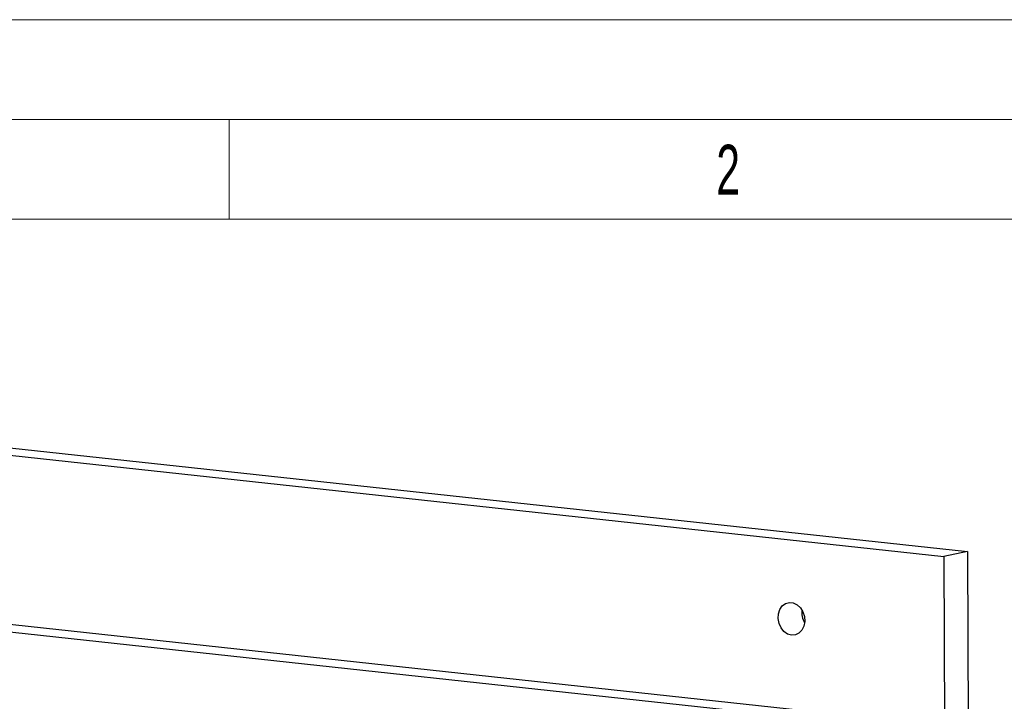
# Model space of a CAD drawing. Header units: millimetres. Extents: x 0 to 2100, y 0 to 1485.
# Tile 43 of 44: x 1498 to 1744, y 1314 to 1485. Entities that reach past the tile are written whole.
import ezdxf

# ---------------------------------------------------------------- set-up
doc = ezdxf.new("R2010")
doc.units = ezdxf.units.MM
doc.header["$LTSCALE"] = 5
doc.styles.add('SLDTEXTSTYLE1', font='TXT', dxfattribs={"width": 0.638186})

msp = doc.modelspace()

# ---------------------------------------------------------------- linework, layer by layer
at = {"color": 7, "linetype": 'Continuous', "lineweight": 18}
for p, q in [((2100, 1485), (0, 1485)), ((2075, 1460), (25, 1460)), ((1550, 1460), (1550, 1435)), ((1550, 1435), (1300, 1435)), ((1800, 1435), (1550, 1435))]:
    msp.add_line(p, q, dxfattribs=at)
at = {"color": 7, "linetype": 'Continuous', "lineweight": 25}
for p, q in [((1336.68, 1394.967), (1734.815, 1351.799)), ((1330.738, 1393.729), (1728.873, 1350.561)), ((1316.022, 1351.095), (1714.157, 1307.927)), ((1321.964, 1352.333), (1720.099, 1309.165)), ((1734.815, 1351.799), (1728.873, 1350.561)), ((1734.815, 1351.799), (1735.542, 1144.221)), ((1728.873, 1350.561), (1729.6, 1142.983))]:
    msp.add_line(p, q, dxfattribs=at)
at = {"color": 7, "linetype": 'Continuous', "lineweight": 25, "flags": 128}
msp.add_lwpolyline([(1690.752, 1330.832), (1689.767, 1331.121), (1688.869, 1331.749), (1688.137, 1332.66), (1687.635, 1333.773), (1687.41, 1334.989), (1687.48, 1336.2), (1687.839, 1337.299), (1688.456, 1338.188), (1689.276, 1338.787), (1690.226, 1339.045), (1691.221, 1338.937), (1692.173, 1338.473), (1692.997, 1337.695), (1693.621, 1336.672), (1693.988, 1335.494), (1694.067, 1334.267), (1693.85, 1333.099), (1693.356, 1332.094), (1692.63, 1331.341), (1691.735, 1330.908), (1690.752, 1330.832)], dxfattribs=at)
at = {"color": 7, "linetype": 'Continuous', "lineweight": 25}
msp.add_arc((1698.477, 1336.547), 5.135, 173.31912, 210.22056, dxfattribs=at)

# ---------------------------------------------------------------- texts
at = {"color": 7, "linetype": 'Continuous', "lineweight": 0, "insert": (1674.91, 1453.674), "char_height": 12.5, "attachment_point": 2, "style": 'SLDTEXTSTYLE1'}
msp.add_mtext('2', dxfattribs=at)

doc.saveas('drawing.dxf')
